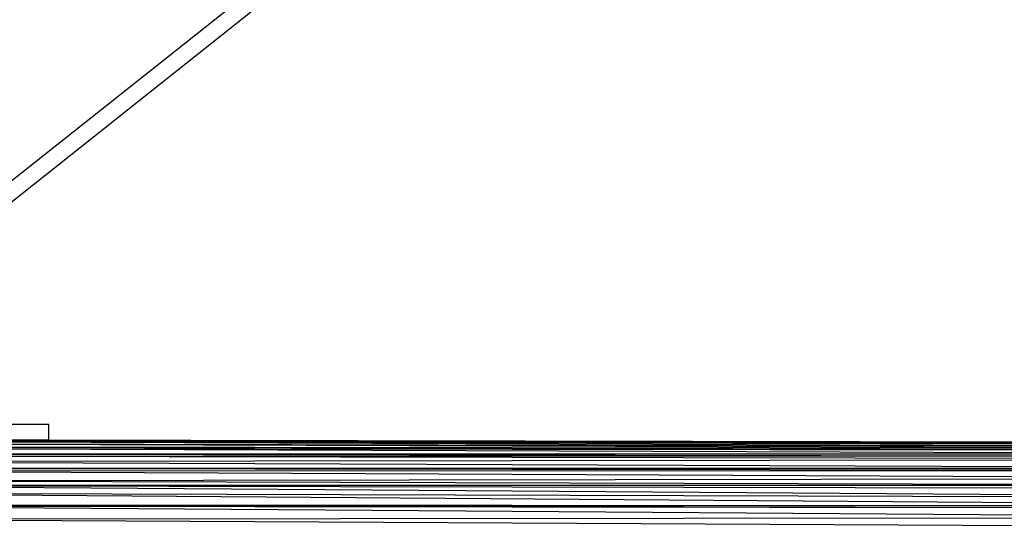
# Paper-space layout '_Inferior' of a CAD drawing. Header units: millimetres. Extents: x -50 to 1200, y -138 to 1808.
# Tile 6 of 26: x 125 to 312, y 12 to 108. Entities that reach past the tile are written whole.
import ezdxf

# ---------------------------------------------------------------- set-up
doc = ezdxf.new("R2010")
doc.units = ezdxf.units.MM

psp = doc.layouts.new('_Inferior')

# ---------------------------------------------------------------- linework, layer by layer
at = {"color": 7, "linetype": 'Continuous', "lineweight": 25}
for p, q in [((50.99, 20), (471.77, 354.51)), ((55.99, 20), (476.77, 354.51)), ((130.5, 28.12), (130.5, 31.12)), ((392.33, 27.34), (77.91, 28.01)), ((392.33, 27.48), (77.91, 28.01)), ((77.91, 28.01), (392.33, 27.59)), ((392.33, 27.19), (77.92, 27.91)), ((392.33, 26.75), (77.92, 27.91)), ((392.33, 27.34), (77.92, 27.91)), ((392.34, 26.43), (77.97, 27.41)), ((392.33, 26.75), (77.97, 27.41)), ((392.34, 26.1), (78.01, 26.82)), ((392.34, 26.43), (78.01, 26.82)), ((392.35, 25.45), (78.03, 26.51)), ((392.34, 26.1), (78.03, 26.51)), ((343.75, 27.68), (125.73, 28.12)), ((392.35, 25.45), (78.06, 25.43)), ((392.34, 24.93), (78.06, 25.43)), ((392.33, 24.43), (78.06, 25.12)), ((392.34, 24.93), (78.06, 25.12)), ((392.33, 24.43), (78.07, 23.99)), ((392.21, 22.7), (78.07, 23.99)), ((392.21, 22.7), (78.08, 22.69)), ((392.17, 22.29), (78.08, 22.69)), ((392.17, 22.29), (78.08, 22.19)), ((392.06, 20.77), (78.08, 22.19)), ((392.06, 20.77), (78.11, 20.33)), ((392.05, 19.43), (78.11, 20.33)), ((78.12, 19.49), (392.24, 17.19)), ((78.12, 19.49), (392.09, 18.88)), ((392.05, 19.43), (78.12, 19.49)), ((78.14, 18.04), (392.32, 15.66)), ((78.14, 18.04), (392.24, 17.19)), ((78.16, 15.81), (392.33, 15.19)), ((78.16, 15.81), (392.32, 15.66)), ((78.16, 15.61), (392.37, 13.38)), ((78.16, 15.61), (392.33, 15.19)), ((78.16, 13.09), (392.37, 13.38)), ((78.16, 13.09), (392.37, 11.46))]:
    psp.add_line(p, q, dxfattribs=at)
for points, knots in [([(130.5, 31.12), (130.5, 31.12), (130.38, 31.12), (129.98, 31.12), (129.81, 31.12), (129.4, 31.12), (129.16, 31.12), (128.62, 31.12), (128.32, 31.12), (127.7, 31.12), (127.36, 31.12), (126.35, 31.12), (125.65, 31.12), (124.35, 31.12), (123.65, 31.12), (122.64, 31.12), (122.3, 31.12), (121.68, 31.12), (121.38, 31.12), (120.84, 31.12), (120.6, 31.12), (120.19, 31.12), (120.02, 31.12), (119.62, 31.12), (119.5, 31.12), (119.5, 31.12)], [0, 0, 0, 0, 0.125, 0.125, 0.1875, 0.1875, 0.25, 0.25, 0.3125, 0.3125, 0.375, 0.375, 0.5, 0.5, 0.625, 0.625, 0.6875, 0.6875, 0.75, 0.75, 0.8125, 0.8125, 0.875, 0.875, 1, 1, 1, 1]), ([(130.5, 28.12), (130.43, 28.12), (130.31, 28.12), (129.63, 28.12), (128.92, 28.12), (128.04, 28.12), (126.76, 28.12), (125, 28.12), (123.24, 28.12), (121.97, 28.12), (121.09, 28.12), (120.65, 28.12), (120.44, 28.12)], [0, 0, 0, 0, 0.147492, 0.22689, 0.307972, 0.389055, 0.468453, 0.615945, 0.763437, 0.842835, 0.923917, 1, 1, 1, 1])]:
    psp.add_open_spline(points, degree=3, knots=knots, dxfattribs=at)

doc.saveas('drawing.dxf')
